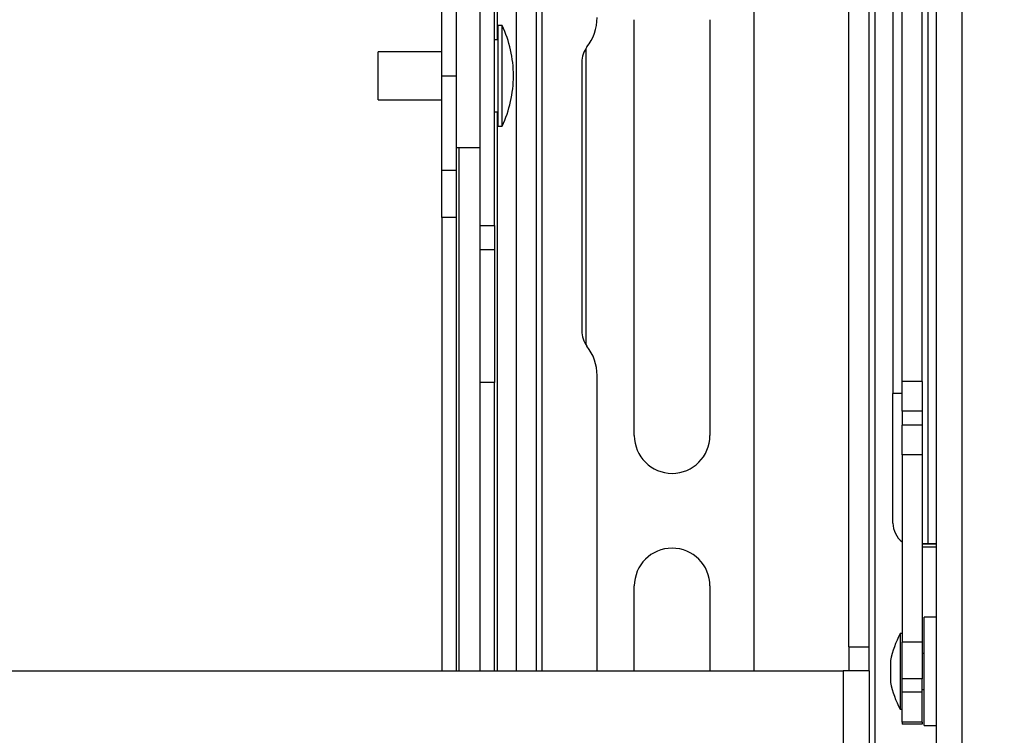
# Model space of a CAD drawing. Header units: millimetres. Extents: x 3619 to 4737, y 1503 to 2366.
# Tile 69 of 256: x 4075 to 4118, y 1831 to 1863. Entities that reach past the tile are written whole.
import ezdxf

# ---------------------------------------------------------------- set-up
doc = ezdxf.new("R2010")
doc.units = ezdxf.units.MM
doc.header["$PDSIZE"] = -1
doc.styles.add('SLDTEXTSTYLE0', font='arial.ttf', dxfattribs={"width": 0.948})
doc.dimstyles.new('SLDDIMSTYLE1', dxfattribs={"dimtxt": 5.650301, "dimasz": 4.572, "dimexe": 0, "dimexo": 0.0625, "dimgap": 1.412575, "dimtad": 0, "dimtih": 1, "dimtoh": 1, "dimdec": 1, "dimlfac": 3, "dimrnd": 1e-09, "dimzin": 12, "dimdsep": 46, "dimtxsty": 'SLDTEXTSTYLE0', "dimsah": 1, "dimcen": 0.09, "dimadec": 0, "dimazin": 3, "dimtfac": 1, "dimtofl": 0, "dimtmove": 0, "dimatfit": 3, "dimfxl": 1, "dimfrac": 2, "dimtolj": 1, "dimtzin": 12, "dimarcsym": 0})

# ---------------------------------------------------------------- blocks, each defined once
blk = doc.blocks.new('*D36')
at = {"color": 0, "linetype": 'Continuous', "lineweight": -2}
for p, q in [((4107.886, 1970.374), (4264.132, 1970.374)), ((4264.132, 1965.802), (4264.132, 1902.949)), ((4264.132, 1820.429), (4264.132, 1883.282)), ((4107.886, 1815.857), (4264.132, 1815.857))]:
    blk.add_line(p, q, dxfattribs=at)
at = {"color": 0}
for points in [[(4264.894, 1965.802), (4263.37, 1965.802), (4264.132, 1970.374)], [(4263.37, 1820.429), (4264.894, 1820.429), (4264.132, 1815.857)]]:
    blk.add_solid(points, dxfattribs=at)
at = {"layer": 'Defpoints', "color": 0}
for p in [(4107.824, 1970.374), (4264.132, 1970.374), (4107.824, 1815.857)]:
    blk.add_point(p, dxfattribs=at)
at = {"color": 0, "lineweight": 0, "insert": (4264.132, 1901.536), "char_height": 5.6503, "attachment_point": 2, "style": 'SLDTEXTSTYLE0'}
blk.add_mtext('\\A1;463.5\\P(18.25)', dxfattribs=at)

msp = doc.modelspace()

# ---------------------------------------------------------------- linework, layer by layer
at = {"color": 7, "linetype": 'Continuous', "lineweight": 30}
for p, q in [((4115.2196, 1943.2796), (4115.2196, 1820.513)), ((4116.3592, 1820.2866), (4116.3592, 1943.2804)), ((4107.168, 1942.2486), (4107.168, 1833.8752)), ((4111.3706, 1834.9336), (4111.3706, 1919.7049)), ((4112.2563, 1834.9336), (4112.2563, 1919.7049)), ((4114.8564, 1885.7462), (4114.8564, 1839.4934)), ((4113.3146, 1879.7821), (4113.3146, 1846.1096)), ((4112.5103, 1879.5529), (4112.5103, 1827.0596)), ((4113.7168, 1846.6498), (4113.7168, 1876.6464)), ((4114.6024, 1846.6498), (4114.6024, 1876.6464)), ((4095.103, 1853.537), (4095.103, 1866.7491)), ((4095.7354, 1853.537), (4095.7354, 1866.7491)), ((4093.4122, 1860.143), (4093.4122, 1864.3171)), ((4094.0446, 1864.3171), (4094.0446, 1860.143)), ((4096.7019, 1833.8752), (4096.7019, 1864.1757)), ((4097.5875, 1833.8752), (4097.5875, 1864.1757)), ((4101.9017, 1844.2573), (4101.9017, 1862.6173)), ((4105.2376, 1862.6173), (4105.2376, 1844.2573)), ((4096.0688, 1862.3655), (4095.8904, 1862.3655)), ((4095.8904, 1857.9205), (4095.8904, 1862.3655)), ((4096.0688, 1857.9205), (4096.0688, 1862.3655)), ((4095.8904, 1861.7305), (4095.7354, 1861.7305)), ((4093.4122, 1861.2013), (4090.5987, 1861.2013)), ((4090.5987, 1859.0847), (4090.5987, 1861.2013)), ((4099.7596, 1861.3381), (4099.7596, 1848.2801)), ((4099.5806, 1860.7363), (4099.5806, 1848.8819)), ((4093.4122, 1860.143), (4094.0446, 1860.143)), ((4093.4122, 1855.9689), (4093.4122, 1860.143)), ((4094.0446, 1860.143), (4094.0446, 1855.9689)), ((4096.5677, 1860.1382), (4096.5677, 1860.1478)), ((4090.5987, 1859.0847), (4093.4122, 1859.0847)), ((4095.7354, 1858.5555), (4095.8904, 1858.5555)), ((4095.8904, 1857.9205), (4096.0688, 1857.9205)), ((4094.0446, 1856.968), (4095.103, 1856.968)), ((4093.4122, 1855.9689), (4094.0446, 1855.9689)), ((4093.4122, 1853.8818), (4093.4122, 1855.9689)), ((4094.0446, 1855.9689), (4094.0446, 1853.8818)), ((4094.0446, 1853.8818), (4093.4122, 1853.8818)), ((4093.4122, 1853.8818), (4093.4122, 1833.8752)), ((4094.0446, 1853.8818), (4094.0446, 1833.8752)), ((4095.103, 1853.537), (4095.7354, 1853.537)), ((4095.103, 1852.4499), (4095.103, 1853.537)), ((4095.7354, 1853.537), (4095.7354, 1852.4499)), ((4095.7354, 1852.4499), (4095.103, 1852.4499)), ((4095.103, 1846.5964), (4095.103, 1852.4499)), ((4095.7354, 1852.4499), (4095.7354, 1846.5964)), ((4100.2579, 1833.8752), (4100.2579, 1846.9071)), ((4095.7354, 1846.5964), (4095.103, 1846.5964)), ((4095.103, 1833.8752), (4095.103, 1846.5964)), ((4095.7354, 1833.8752), (4095.7354, 1846.5964)), ((4114.6024, 1846.6498), (4113.7168, 1846.6498)), ((4113.7168, 1845.3306), (4113.7168, 1846.6498)), ((4114.6024, 1846.6498), (4114.6024, 1845.3306)), ((4113.3146, 1840.3946), (4113.3146, 1846.1096)), ((4114.6024, 1845.3306), (4113.7168, 1845.3306)), ((4113.7168, 1845.3306), (4113.7168, 1844.7225)), ((4114.6024, 1845.3306), (4114.6024, 1844.7225)), ((4114.6024, 1844.7225), (4113.7168, 1844.7225)), ((4113.7168, 1843.4033), (4113.7168, 1844.7225)), ((4114.6024, 1844.7225), (4114.6024, 1843.4033)), ((4114.6024, 1843.4033), (4113.7168, 1843.4033)), ((4113.7168, 1843.4033), (4113.7168, 1835.1399)), ((4114.6024, 1843.4033), (4114.6024, 1835.1399)), ((4114.8564, 1839.4934), (4114.8564, 1839.4686)), ((4114.8564, 1839.4934), (4115.2196, 1839.4934)), ((4115.2196, 1839.4686), (4114.8564, 1839.4686)), ((4115.2196, 1839.3362), (4114.6024, 1839.3362)), ((4101.9017, 1833.8752), (4101.9017, 1837.6174)), ((4105.2376, 1837.6174), (4105.2376, 1833.8752)), ((4115.2196, 1836.2372), (4114.6904, 1836.2372)), ((4114.6904, 1831.4536), (4114.6904, 1836.2372)), ((4113.7168, 1835.5133), (4113.6321, 1835.5133)), ((4113.6321, 1835.5133), (4113.6321, 1832.2834)), ((4114.6024, 1835.1399), (4113.7168, 1835.1399)), ((4113.7168, 1833.5257), (4113.7168, 1835.1399)), ((4114.6024, 1835.1399), (4114.6024, 1833.5257)), ((4111.3706, 1834.9336), (4112.2563, 1834.9336)), ((4111.3706, 1834.9336), (4111.3706, 1833.8752)), ((4112.2563, 1833.8752), (4112.2563, 1834.9336)), ((4114.6904, 1834.6391), (4114.6024, 1834.6391)), ((4113.2053, 1834.328), (4113.2053, 1833.3934)), ((4053.0954, 1833.8752), (4111.1166, 1833.8752)), ((4111.1166, 1833.8752), (4111.1166, 1827.0596)), ((4112.2563, 1833.8752), (4111.1166, 1833.8752)), ((4112.2563, 1833.8752), (4112.2563, 1827.0596)), ((4113.2053, 1833.3934), (4113.2053, 1833.3628)), ((4114.6024, 1833.5257), (4113.7168, 1833.5257)), ((4113.7168, 1832.9255), (4113.7168, 1833.5257)), ((4114.6024, 1832.9255), (4114.6024, 1833.5257)), ((4114.6024, 1832.9255), (4113.7168, 1832.9255)), ((4113.7168, 1831.6044), (4113.7168, 1832.9255)), ((4114.6024, 1833.0516), (4114.6904, 1833.0516)), ((4114.6024, 1831.6044), (4114.6024, 1832.9255)), ((4113.6321, 1832.2834), (4113.6321, 1832.1775)), ((4113.6321, 1832.1775), (4113.7168, 1832.1775)), ((4114.6024, 1831.6044), (4113.7168, 1831.6044)), ((4113.7168, 1831.6044), (4113.7168, 1831.5153)), ((4114.6024, 1831.6044), (4114.6024, 1831.5153)), ((4114.6024, 1831.5153), (4113.7168, 1831.5153)), ((4114.6904, 1831.4536), (4115.2196, 1831.4536))]:
    msp.add_line(p, q, dxfattribs=at)
at = {"color": 8, "linetype": 'Continuous', "lineweight": 30}
for p, q in [((4097.8415, 1833.8752), (4097.8415, 1942.2486)), ((4095.8624, 1861.7305), (4095.8624, 1919.0076)), ((4095.8624, 1833.8752), (4095.8624, 1858.5555)), ((4094.1716, 1833.8752), (4094.1716, 1856.968)), ((4113.7168, 1846.1096), (4113.3146, 1846.1096))]:
    msp.add_line(p, q, dxfattribs=at)
at = {"color": 7, "linetype": 'Continuous', "lineweight": 30, "flags": 128}
msp.add_lwpolyline([(4114.8564, 1839.4686), (4114.634, 1839.4692), (4114.6024, 1839.4694)], dxfattribs=at)
at = {"color": 7, "linetype": 'Continuous', "lineweight": 30}
for centre, radius, start, end in [((4098.1412, 1862.711), 2.1167, 322.13635, 0), ((4091.389, 1860.1478), 5.1787, 0, 25.35529), ((4100.6812, 1860.7363), 1.1007, 142.13635, 180), ((4091.389, 1860.1382), 5.1787, 334.64471, 0), ((4100.6812, 1848.8819), 1.1007, 180, 217.86365), ((4098.1412, 1846.9071), 2.1167, 0, 37.86365), ((4103.5696, 1844.2573), 1.6679, 180, 0), ((4114.3729, 1840.3946), 1.0583, 180, 231.68387), ((4114.7929, 1841.7653), 2.2728, 265.19028, 271.59939), ((4103.5696, 1837.6174), 1.6679, 0, 180), ((4117.3574, 1833.5026), 4.2333, 151.64236, 168.75681), ((4117.3574, 1834.1882), 4.2333, 191.24319, 208.35764)]:
    msp.add_arc(centre, radius, start, end, dxfattribs=at)

# ---------------------------------------------------------------- dimensions: what is measured, and where the dimension line sits
at = {"color": 7, "linetype": 'Continuous', "lineweight": 0}
dim = msp.add_linear_dim(base=(4264.1322, 1970.3737), p1=(4107.824, 1815.8571), p2=(4107.824, 1970.3737), angle=90, text='<>\\P(18.25)', dimstyle='SLDDIMSTYLE1', dxfattribs=at)
dim.commit()
dim.dimension.update_dxf_attribs({"geometry": '*D36', "text_midpoint": (4264.1322, 1893.1154), "dimtype": 160})

doc.saveas('drawing.dxf')
